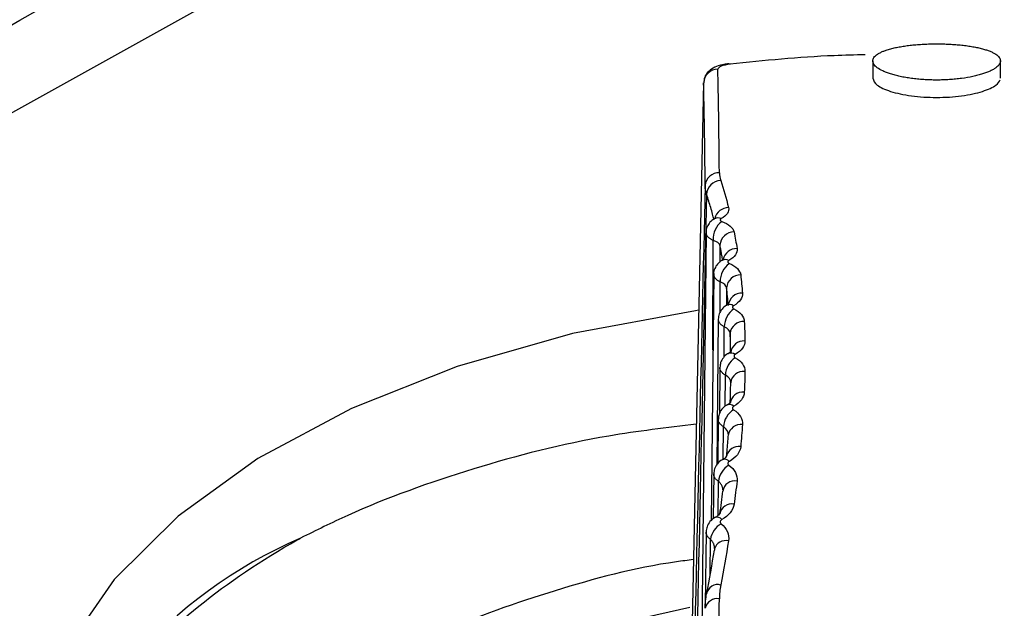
# Model space of a CAD drawing. Header units: millimetres. Extents: x -3.03 to 0.78, y -0.23 to 0.59.
# Tile 114 of 165: x 0.59574 to 0.60962, y 0.02515 to 0.03344. Entities that reach past the tile are written whole.
import ezdxf

# ---------------------------------------------------------------- set-up
doc = ezdxf.new("R2010")
doc.units = ezdxf.units.MM

msp = doc.modelspace()

# ---------------------------------------------------------------- linework, layer by layer
at = {"color": 7, "linetype": 'Continuous', "lineweight": 25}
for p, q in [((0.648079, 0.061299), (0.58032, 0.023618)), ((0.607764, 0.032862), (0.607764, 0.032617)), ((0.609564, 0.032618), (0.609564, 0.032862)), ((0.60538, 0.032552), (0.605217, 0.024953)), ((0.605414, 0.030445), (0.605328, 0.022403)), ((0.605522, 0.029858), (0.605484, 0.02638)), ((0.605586, 0.029223), (0.605564, 0.027164)), ((0.605608, 0.028541), (0.605601, 0.027886)), ((0.605586, 0.027813), (0.60558, 0.027186)), ((0.605522, 0.027039), (0.605515, 0.026406)), ((0.605414, 0.026221), (0.605403, 0.025196)), ((0.605533, 0.025985), (0.605532, 0.025967)), ((0.605533, 0.025989), (0.605533, 0.025985)), ((0.605534, 0.025989), (0.605534, 0.025991))]:
    msp.add_line(p, q, dxfattribs=at)
at = {"color": 9, "linetype": 'Continuous', "lineweight": 25}
for p, q in [((0.60551, 0.028783), (0.605514, 0.030332)), ((0.605609, 0.030264), (0.60561, 0.030026)), ((0.605612, 0.029318), (0.605614, 0.029747)), ((0.605703, 0.029665), (0.605703, 0.029415)), ((0.60567, 0.028689), (0.605671, 0.029114)), ((0.605753, 0.029019), (0.605754, 0.028757)), ((0.605684, 0.027993), (0.605686, 0.028434)), ((0.605656, 0.027244), (0.605658, 0.027708)), ((0.605586, 0.026458), (0.605588, 0.026936)), ((0.605472, 0.025622), (0.605475, 0.026119))]:
    msp.add_line(p, q, dxfattribs=at)
at = {"color": 7, "linetype": 'Continuous', "lineweight": 25, "flags": 128}
for points in [[(0.605733, 0.03282), (0.605742, 0.03282), (0.605755, 0.032816)], [(0.605309, 0.029346), (0.605265, 0.029339), (0.603532, 0.029017), (0.601904, 0.028555), (0.600414, 0.027964), (0.599094, 0.027256), (0.59797, 0.026446), (0.597067, 0.02555), (0.596403, 0.024587), (0.595992, 0.023578), (0.595843, 0.022543), (0.595958, 0.021504), (0.596336, 0.020482), (0.596968, 0.0195), (0.597842, 0.018576), (0.598938, 0.017732), (0.600235, 0.016983), (0.601704, 0.016346), (0.603317, 0.015835), (0.605038, 0.015459), (0.606832, 0.015227), (0.608662, 0.015143), (0.610489, 0.015209)]]:
    msp.add_lwpolyline(points, dxfattribs=at)
at = {"color": 9, "linetype": 'Continuous', "lineweight": 25, "flags": 128}
msp.add_lwpolyline([(0.605184, 0.025156), (0.604414, 0.024984), (0.602948, 0.024537), (0.601619, 0.023965), (0.600459, 0.023281), (0.599496, 0.022502), (0.598753, 0.021647), (0.598247, 0.020736), (0.597991, 0.01979), (0.597991, 0.018833), (0.598085, 0.018366)], dxfattribs=at)
at = {"color": 7, "linetype": 'Continuous', "lineweight": 25}
for centre, radius, start, end in [((0.605578, 0.032546), 0.0001973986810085, 89.222286, 178.100376), ((0.605594, 0.031092), 0.0001926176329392, 87.690016, 176.253124), ((0.605625, 0.030971), 0.0002033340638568, 91.472237, 178.518821), ((0.605822, 0.030352), 0.0003093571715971, 126.9716, 183.740537), ((0.605808, 0.030252), 0.000198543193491, 89.743462, 176.757149), ((0.605924, 0.029755), 0.0003104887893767, 125.872353, 181.586719), ((0.605896, 0.02965), 0.0001939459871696, 88.140878, 175.532037), ((0.605919, 0.029398), 0.0001919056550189, 87.4321, 175.070101), ((0.605983, 0.02911), 0.0003115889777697, 124.764558, 179.38644), ((0.605941, 0.029), 0.000188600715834, 86.278559, 174.395577), ((0.605947, 0.028728), 0.0001862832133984, 85.462233, 173.965438), ((0.605998, 0.028418), 0.0003126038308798, 123.634444, 177.141101), ((0.605943, 0.028304), 0.0001826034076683, 84.147907, 173.338415), ((0.605932, 0.028013), 0.0001800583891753, 83.222817, 172.936997), ((0.60597, 0.027679), 0.0003135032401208, 122.47028, 174.848825), ((0.605902, 0.027561), 0.0001760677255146, 81.740439, 172.348903), ((0.605899, 0.026895), 0.0003142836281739, 121.262231, 172.50451), ((0.605818, 0.026773), 0.0001691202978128, 79.048131, 171.412561), ((0.605774, 0.02645), 0.0001662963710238, 77.906359, 171.054092), ((0.605785, 0.026065), 0.0003149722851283, 120.002334, 170.099778), ((0.602356, 0.019977), 0.0067075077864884, 113.343826, 164.276986), ((0.605576, 0.025324), 0.0001566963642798, 73.775425, 169.884279), ((0.605575, 0.025104), 0.0001787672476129, 81.56345, 166.382393)]:
    msp.add_arc(centre, radius, start, end, dxfattribs=at)
at = {"color": 9, "linetype": 'Continuous', "lineweight": 25}
for centre, radius, start, end in [((0.605735, 0.03059), 0.000205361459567, 91.112104, 165.619432), ((0.605582, 0.030535), 0.0001127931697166, 66.245752, 116.712314), ((0.605849, 0.030016), 0.0002009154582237, 89.630662, 166.816181), ((0.605686, 0.029953), 0.0001071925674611, 62.229408, 116.113345), ((0.605748, 0.029324), 0.000102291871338, 57.963386, 115.00688), ((0.605766, 0.028646), 9.82816840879e-05, 53.507717, 113.219104), ((0.605743, 0.027929), 8.95295944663e-05, 46.737377, 113.362707), ((0.605875, 0.027251), 0.0001762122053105, 81.126695, 167.486489), ((0.605677, 0.02716), 8.65541471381e-05, 41.534511, 110.975748), ((0.605568, 0.026346), 8.46468311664e-05, 36.313838, 107.949964), ((0.605693, 0.025933), 0.0001680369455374, 77.068989, 162.05735)]:
    msp.add_arc(centre, radius, start, end, dxfattribs=at)
at = {"color": 7, "linetype": 'Continuous', "lineweight": 25}
for centre, major_axis, ratio, start_param, end_param in [((0.605149, 0.006976), (0.0003764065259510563, 0.02660671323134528), 0.009999, 5.86462998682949, 6.031406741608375), ((0.604949, 0.006979), (0.0003764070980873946, 0.02640671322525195), 0.010075, 5.864632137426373, 6.031408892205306), ((0.568864, -1.681075), (0.03689719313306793, 1.726298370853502), 0.000264, 0.12798843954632, 0.1597174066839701), ((0.570864, -1.681103), (0.03489762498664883, 1.726284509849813), 0.000236, 0.1283782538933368, 0.1597808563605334), ((0.605149, 0.006976), (0.0003764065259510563, 0.02660671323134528), 0.009999, 5.304440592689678, 5.471217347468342)]:
    msp.add_ellipse(centre, major_axis=major_axis, ratio=ratio, start_param=start_param, end_param=end_param, dxfattribs=at)
for points, knots in [([(0.6547632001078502, 0.0738414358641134), (0.6539341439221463, 0.0734314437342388), (0.6522904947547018, 0.0726186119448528), (0.6498459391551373, 0.0713992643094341), (0.6474442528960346, 0.0701939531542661), (0.6450854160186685, 0.0690023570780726), (0.6427694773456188, 0.0678251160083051), (0.640496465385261, 0.0666626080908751), (0.6382664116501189, 0.0655152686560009), (0.6360793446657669, 0.0643835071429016), (0.633935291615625, 0.063267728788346), (0.6318342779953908, 0.0621683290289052), (0.6297763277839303, 0.061085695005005), (0.6277614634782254, 0.060020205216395), (0.625789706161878, 0.05897222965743), (0.6238610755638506, 0.0579421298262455), (0.6219755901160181, 0.05693025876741), (0.620133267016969, 0.0559369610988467), (0.6183341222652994, 0.0549625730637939), (0.6165781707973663, 0.0540074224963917), (0.6148654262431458, 0.0530718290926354), (0.613195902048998, 0.0521561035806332), (0.6085662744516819, 0.0496067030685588), (0.6008078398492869, 0.0452717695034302), (0.5928244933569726, 0.0406962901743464), (0.5874379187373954, 0.0375617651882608), (0.5846280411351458, 0.0359173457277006), (0.5812991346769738, 0.0339556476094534), (0.5774512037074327, 0.0316691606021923), (0.5730843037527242, 0.0290520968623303), (0.5700003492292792, 0.0271791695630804), (0.5683718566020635, 0.0261901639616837)], [0, 0, 0, 0, 0.0288837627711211, 0.0572636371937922, 0.0851397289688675, 0.1125121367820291, 0.1393809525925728, 0.1657462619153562, 0.1916081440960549, 0.2169666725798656, 0.2418219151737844, 0.2661739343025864, 0.2900227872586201, 0.3133685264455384, 0.3362111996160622, 0.3585508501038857, 0.3803875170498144, 0.4017212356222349, 0.4225520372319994, 0.4428799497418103, 0.4627049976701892, 0.4820272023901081, 0.5008465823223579, 0.6234263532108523, 0.7512371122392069, 0.7777096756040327, 0.8101763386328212, 0.8486377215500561, 0.8930946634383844, 0.9435482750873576, 1, 1, 1, 1]), ([(0.5702453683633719, 0.0258346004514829), (0.5710544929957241, 0.0263339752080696), (0.5726724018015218, 0.0273325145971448), (0.5751026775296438, 0.0288188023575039), (0.5775347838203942, 0.0302962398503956), (0.5799689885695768, 0.0317640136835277), (0.5824052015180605, 0.0332223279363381), (0.5848434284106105, 0.0346711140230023), (0.5872836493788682, 0.0361103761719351), (0.5897258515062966, 0.0375400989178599), (0.5921700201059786, 0.0389602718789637), (0.5946161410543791, 0.0403708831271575), (0.5970642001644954, 0.0417719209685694), (0.5995141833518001, 0.0431633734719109), (0.6019660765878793, 0.0445452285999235), (0.6044198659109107, 0.0459174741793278), (0.6068755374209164, 0.0472800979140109), (0.6093330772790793, 0.048633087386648), (0.611792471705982, 0.0499764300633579), (0.6142537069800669, 0.051310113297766), (0.6167167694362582, 0.0526341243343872), (0.619181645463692, 0.0539484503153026), (0.6216483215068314, 0.0552530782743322), (0.6241167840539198, 0.0565479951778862), (0.6265870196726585, 0.0578331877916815), (0.6290590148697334, 0.0591086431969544), (0.6315327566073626, 0.0603743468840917), (0.6340082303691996, 0.0616302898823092), (0.636485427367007, 0.0628764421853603), (0.6389643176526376, 0.0641128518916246), (0.6414449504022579, 0.0653392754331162), (0.6439270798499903, 0.0665565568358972), (0.6455837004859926, 0.0673599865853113), (0.646411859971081, 0.0677616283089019)], [0, 0, 0, 0, 0.0324542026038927, 0.0648947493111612, 0.0973216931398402, 0.1297350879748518, 0.1621349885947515, 0.1945214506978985, 0.2268945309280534, 0.2592542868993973, 0.291600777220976, 0.3239340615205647, 0.3562542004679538, 0.3885612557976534, 0.4208552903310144, 0.4531363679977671, 0.4854045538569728, 0.5176599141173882, 0.549902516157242, 0.5821324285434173, 0.6143497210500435, 0.6465544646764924, 0.6787467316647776, 0.7109265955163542, 0.7430941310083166, 0.7752494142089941, 0.8073925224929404, 0.8395235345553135, 0.8716425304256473, 0.903749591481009, 0.935844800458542, 0.9679282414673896, 0.9999999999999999, 0.9999999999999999, 0.9999999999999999, 0.9999999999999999]), ([(0.7460424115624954, 0.0078528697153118), (0.7460027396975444, 0.00789659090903), (0.7453050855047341, 0.0086654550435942), (0.7428113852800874, 0.0106867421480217), (0.7398555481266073, 0.0133932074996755), (0.7359833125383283, 0.0166414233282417), (0.7328809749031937, 0.0191845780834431), (0.7289625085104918, 0.0222790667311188), (0.7250152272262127, 0.0252931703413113), (0.7210290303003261, 0.0281978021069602), (0.7170155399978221, 0.0310194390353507), (0.7141867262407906, 0.0329360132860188), (0.7113421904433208, 0.0348028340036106), (0.7084881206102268, 0.036639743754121), (0.7027452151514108, 0.0401949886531), (0.6969338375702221, 0.0435086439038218), (0.6910726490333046, 0.046615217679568), (0.687707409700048, 0.0483194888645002), (0.684327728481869, 0.0499524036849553), (0.6817861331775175, 0.0511413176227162), (0.6783887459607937, 0.0526787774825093), (0.6749793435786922, 0.0541444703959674), (0.6715589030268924, 0.0555374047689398), (0.6681323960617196, 0.056882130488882), (0.6646905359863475, 0.0581508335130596), (0.6605632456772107, 0.0595947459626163), (0.6565088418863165, 0.0608573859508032), (0.6533217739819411, 0.0619794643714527), (0.6509910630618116, 0.0624627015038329), (0.6499161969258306, 0.062444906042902), (0.6488841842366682, 0.0622815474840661), (0.648182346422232, 0.0620619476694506), (0.6474323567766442, 0.0617038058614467), (0.6467558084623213, 0.0613485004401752), (0.645714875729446, 0.0608267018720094), (0.6446830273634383, 0.0603006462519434), (0.6430263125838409, 0.0594578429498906), (0.6401281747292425, 0.0579748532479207), (0.6368160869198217, 0.0562623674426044), (0.6326746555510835, 0.0541002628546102), (0.6293610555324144, 0.0523532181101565), (0.6260467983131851, 0.0505889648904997), (0.6235607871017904, 0.0492571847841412), (0.6210744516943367, 0.0479168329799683), (0.6185878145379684, 0.0465679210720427), (0.6165153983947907, 0.0454366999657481), (0.6150646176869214, 0.0446411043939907), (0.6143392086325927, 0.0442423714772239), (0.613924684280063, 0.0440142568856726), (0.6136137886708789, 0.0438430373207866), (0.6133028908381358, 0.0436716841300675), (0.6130438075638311, 0.0435287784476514), (0.612784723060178, 0.0433857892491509), (0.6125256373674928, 0.0432427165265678), (0.6122665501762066, 0.0430995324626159), (0.61190382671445, 0.0428989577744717), (0.6108156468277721, 0.0422966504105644), (0.6089501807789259, 0.041260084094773), (0.6064626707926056, 0.0398696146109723), (0.6031466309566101, 0.038003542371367), (0.5972781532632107, 0.0346825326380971), (0.5889198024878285, 0.0297709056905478), (0.5816302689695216, 0.0256969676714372), (0.577838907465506, 0.0232095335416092), (0.5776555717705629, 0.0228435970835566), (0.5776033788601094, 0.0227394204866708)], [0, 0, 0, 0, 0.0008882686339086, 0.0156207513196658, 0.0450840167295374, 0.0598148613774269, 0.0892778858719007, 0.1040087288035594, 0.1334717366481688, 0.1629347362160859, 0.1776655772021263, 0.2071285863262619, 0.2144939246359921, 0.2292247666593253, 0.2586877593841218, 0.3176243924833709, 0.3323552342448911, 0.3618182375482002, 0.3765490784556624, 0.3912799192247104, 0.406010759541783, 0.4354737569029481, 0.4502045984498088, 0.4649354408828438, 0.4943984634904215, 0.5091293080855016, 0.5357205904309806, 0.5623223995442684, 0.5669314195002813, 0.5714816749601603, 0.575697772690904, 0.5799628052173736, 0.5812515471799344, 0.5886171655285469, 0.5922998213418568, 0.599665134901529, 0.607030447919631, 0.6217610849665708, 0.6512224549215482, 0.6659530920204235, 0.6954144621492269, 0.7101450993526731, 0.7248757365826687, 0.7396063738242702, 0.7543370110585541, 0.7690676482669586, 0.7764329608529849, 0.7801156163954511, 0.7819569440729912, 0.78379827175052, 0.7856395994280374, 0.7874809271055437, 0.7884015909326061, 0.7902429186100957, 0.7920842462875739, 0.7930049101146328, 0.7966875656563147, 0.8114182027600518, 0.8261488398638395, 0.8408794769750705, 0.8703408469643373, 0.9302956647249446, 0.9902590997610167, 0.9972269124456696, 1, 1, 1, 1]), ([(0.6086638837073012, 0.0331020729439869), (0.6086465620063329, 0.0331020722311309), (0.6086162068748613, 0.0331018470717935), (0.6085556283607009, 0.0331006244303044), (0.6084826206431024, 0.0330978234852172), (0.608394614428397, 0.033092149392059), (0.6083097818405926, 0.0330842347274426), (0.6082289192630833, 0.0330742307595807), (0.6081527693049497, 0.0330622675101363), (0.6080821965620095, 0.0330484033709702), (0.6080146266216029, 0.0330320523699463), (0.6079570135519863, 0.033014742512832), (0.6079065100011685, 0.032995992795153), (0.6078648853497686, 0.0329769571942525), (0.6078286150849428, 0.0329558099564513), (0.6078000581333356, 0.0329336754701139), (0.607779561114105, 0.0329106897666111), (0.6077670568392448, 0.0328870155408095), (0.6077610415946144, 0.0328548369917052), (0.6077715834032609, 0.0328219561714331), (0.6077983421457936, 0.0327893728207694), (0.6078356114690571, 0.0327572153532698), (0.6078891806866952, 0.0327261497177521), (0.6079572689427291, 0.0326973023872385), (0.6080153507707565, 0.0326769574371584), (0.6080802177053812, 0.0326582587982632), (0.6081512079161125, 0.0326414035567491), (0.6082275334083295, 0.0326266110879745), (0.6083085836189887, 0.0326141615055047), (0.6083936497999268, 0.0326042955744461), (0.6084817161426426, 0.0325970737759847), (0.6085717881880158, 0.0325926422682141), (0.6086499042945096, 0.0325913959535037), (0.6087107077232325, 0.0325919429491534), (0.6087713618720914, 0.0325934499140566), (0.6088443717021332, 0.0325969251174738), (0.6089325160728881, 0.0326041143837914), (0.6090458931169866, 0.032617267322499), (0.6091520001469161, 0.032635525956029), (0.6092466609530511, 0.0326580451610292), (0.6093334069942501, 0.0326829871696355), (0.609406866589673, 0.0327112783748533), (0.6094652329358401, 0.0327416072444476), (0.6095014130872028, 0.0327651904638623), (0.609529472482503, 0.0327893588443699), (0.6095561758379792, 0.0328219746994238), (0.6095667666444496, 0.0328548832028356), (0.6095606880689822, 0.0328870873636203), (0.6095439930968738, 0.0329186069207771), (0.6095111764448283, 0.0329488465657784), (0.6094628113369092, 0.0329769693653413), (0.6094191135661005, 0.0329969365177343), (0.6093682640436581, 0.0330155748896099), (0.6093103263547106, 0.0330327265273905), (0.6092458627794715, 0.0330483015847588), (0.609175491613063, 0.0330621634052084), (0.6090996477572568, 0.0330741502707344), (0.6090188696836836, 0.0330841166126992), (0.6089341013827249, 0.033092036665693), (0.6088460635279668, 0.03309781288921), (0.6087707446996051, 0.0331007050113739), (0.608709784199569, 0.0331018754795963), (0.6086791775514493, 0.0331020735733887), (0.6086638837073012, 0.0331020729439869)], [0, 0, 0, 0, 0.0089115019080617, 0.0156160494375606, 0.0312806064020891, 0.0469074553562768, 0.0625129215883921, 0.0781799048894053, 0.0938275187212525, 0.1094306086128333, 0.1250919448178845, 0.1429824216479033, 0.1563496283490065, 0.1719886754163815, 0.1876495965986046, 0.2032652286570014, 0.2188582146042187, 0.2345056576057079, 0.2501452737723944, 0.2812936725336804, 0.2969383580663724, 0.312554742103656, 0.3436981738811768, 0.3593407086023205, 0.3749327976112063, 0.3905047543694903, 0.406148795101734, 0.4217850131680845, 0.4373537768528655, 0.4529822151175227, 0.4686415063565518, 0.4842448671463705, 0.4998555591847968, 0.5088099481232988, 0.5155284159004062, 0.5311637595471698, 0.5467660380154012, 0.562433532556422, 0.5936464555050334, 0.6093067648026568, 0.6249719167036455, 0.6561805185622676, 0.6718491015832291, 0.6874706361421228, 0.703079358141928, 0.7187392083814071, 0.7499379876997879, 0.7655679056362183, 0.7812225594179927, 0.8123793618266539, 0.8280164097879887, 0.8436589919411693, 0.8592424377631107, 0.8748247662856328, 0.8904695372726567, 0.9060976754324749, 0.9216573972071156, 0.9372809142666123, 0.9529366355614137, 0.968537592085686, 0.9842531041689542, 0.9921317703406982, 1, 1, 1, 1]), ([(0.6076561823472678, 0.0329480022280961), (0.6075103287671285, 0.0329443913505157), (0.6071080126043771, 0.0329344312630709), (0.6064682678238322, 0.0328900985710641), (0.6059939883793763, 0.0328406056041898), (0.6057552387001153, 0.0328156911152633)], [0, 0, 0, 0, 0.2202278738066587, 0.6074669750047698, 1, 1, 1, 1]), ([(0.6057332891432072, 0.0328194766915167), (0.6057276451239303, 0.032819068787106), (0.605671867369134, 0.0328150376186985), (0.6055895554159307, 0.0327944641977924), (0.6054954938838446, 0.032755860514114), (0.6054253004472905, 0.0326924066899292), (0.6053851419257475, 0.0326217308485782), (0.605384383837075, 0.0325735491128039), (0.6053840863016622, 0.0325546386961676)], [0, 0, 0, 0, 0.0310373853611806, 0.3067309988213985, 0.5496092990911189, 0.7275638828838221, 0.8930739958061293, 1, 1, 1, 1]), ([(0.6077646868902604, 0.0326166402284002), (0.6077766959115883, 0.0325841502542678), (0.6078008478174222, 0.0325188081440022), (0.6079678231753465, 0.0324429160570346), (0.6081483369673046, 0.032395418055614), (0.6083066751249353, 0.0323679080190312), (0.6084806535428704, 0.0323506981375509), (0.6086629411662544, 0.0323447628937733), (0.6088453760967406, 0.0323505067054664), (0.6090195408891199, 0.0323677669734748), (0.609178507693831, 0.0323951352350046), (0.6093595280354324, 0.0324427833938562), (0.6095114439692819, 0.0325119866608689), (0.6095457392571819, 0.0325699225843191), (0.6095606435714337, 0.0325951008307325)], [0, 0, 0, 0, 0.1270333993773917, 0.2554828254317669, 0.3200109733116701, 0.3845113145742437, 0.4491812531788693, 0.5136926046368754, 0.5783362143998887, 0.6430265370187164, 0.7076291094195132, 0.7723846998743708, 0.901081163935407, 1, 1, 1, 1]), ([(0.6055319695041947, 0.0306347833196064), (0.6055300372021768, 0.0306340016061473), (0.605505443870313, 0.030624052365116), (0.605466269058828, 0.0305877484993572), (0.6054274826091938, 0.0305253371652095), (0.6054096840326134, 0.0304727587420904), (0.6054144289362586, 0.0304462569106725), (0.6054146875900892, 0.0304448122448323)], [0, 0, 0, 0, 0.0268362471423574, 0.3415577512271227, 0.6567776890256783, 0.9812902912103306, 0.9999999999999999, 0.9999999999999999, 0.9999999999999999, 0.9999999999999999]), ([(0.6055487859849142, 0.0306461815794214), (0.6055494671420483, 0.0306467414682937), (0.6055512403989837, 0.0306481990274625), (0.6055380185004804, 0.0306400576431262), (0.6055298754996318, 0.0306350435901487)], [0, 0, 0, 0, 0.3841277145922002, 1, 1, 1, 1]), ([(0.6056275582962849, 0.0306379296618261), (0.6056243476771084, 0.0306361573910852), (0.60562161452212, 0.0306341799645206), (0.6056194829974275, 0.030632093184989), (0.6056166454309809, 0.0306293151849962), (0.6056148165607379, 0.0306262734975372), (0.6056141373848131, 0.0306232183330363), (0.6056134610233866, 0.030620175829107), (0.605613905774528, 0.030617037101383), (0.605615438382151, 0.0306140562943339), (0.6056169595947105, 0.0306110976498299), (0.6056195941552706, 0.0306082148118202), (0.6056231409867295, 0.0306056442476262), (0.6056266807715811, 0.0306030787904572), (0.6056312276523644, 0.0306007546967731), (0.6056364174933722, 0.0305988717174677)], [0, 0, 0, 0, 1.50977198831e-05, 1.50977198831e-05, 1.50977198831e-05, 3.53197186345e-05, 3.53197186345e-05, 3.53197186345e-05, 5.54543124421e-05, 5.54543124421e-05, 5.54543124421e-05, 7.54379627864e-05, 7.54379627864e-05, 7.54379627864e-05, 9.53866778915e-05, 9.53866778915e-05, 9.53866778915e-05, 9.53866778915e-05]), ([(0.6056395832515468, 0.0300489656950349), (0.6056376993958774, 0.0300481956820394), (0.6056122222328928, 0.0300377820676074), (0.6055723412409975, 0.029999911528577), (0.6055339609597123, 0.0299355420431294), (0.6055169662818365, 0.0298832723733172), (0.6055216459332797, 0.0298578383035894), (0.6055216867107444, 0.0298576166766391)], [0, 0, 0, 0, 0.026030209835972, 0.3520311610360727, 0.6710893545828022, 0.9971339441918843, 1, 1, 1, 1]), ([(0.6056632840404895, 0.0300665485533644), (0.6056628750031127, 0.0300654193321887), (0.6056621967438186, 0.030063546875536), (0.605644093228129, 0.0300534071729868), (0.6056369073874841, 0.030049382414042)], [0, 0, 0, 0, 0.6030693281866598, 1, 1, 1, 1]), ([(0.6057362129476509, 0.0300482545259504), (0.605732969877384, 0.0300464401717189), (0.6057301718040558, 0.0300444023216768), (0.6057279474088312, 0.0300422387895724), (0.6057249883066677, 0.0300393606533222), (0.605722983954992, 0.0300361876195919), (0.6057220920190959, 0.030032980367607), (0.6057212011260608, 0.0300297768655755), (0.6057213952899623, 0.0300264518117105), (0.6057226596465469, 0.0300232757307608), (0.6057239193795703, 0.03002011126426), (0.6057262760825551, 0.0300170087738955), (0.6057295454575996, 0.0300142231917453), (0.6057328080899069, 0.0300114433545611), (0.6057370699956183, 0.0300089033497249), (0.6057419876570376, 0.0300068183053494)], [0, 0, 0, 0, 1.4631839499e-05, 1.4631839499e-05, 1.4631839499e-05, 3.42161962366e-05, 3.42161962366e-05, 3.42161962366e-05, 5.37758693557e-05, 5.37758693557e-05, 5.37758693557e-05, 7.32637095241e-05, 7.32637095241e-05, 7.32637095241e-05, 9.27140342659e-05, 9.27140342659e-05, 9.27140342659e-05, 9.27140342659e-05]), ([(0.6057345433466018, 0.0294369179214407), (0.6057349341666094, 0.0294377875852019), (0.6057368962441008, 0.0294421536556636), (0.6057291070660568, 0.0294298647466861), (0.6057086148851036, 0.0294195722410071), (0.6057022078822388, 0.0294163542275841)], [0, 0, 0, 0, 0.1460024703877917, 0.7329925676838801, 1, 1, 1, 1]), ([(0.6057049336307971, 0.0294156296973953), (0.6057030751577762, 0.0294148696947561), (0.6056767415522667, 0.0294041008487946), (0.6056371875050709, 0.029364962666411), (0.6055946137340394, 0.029299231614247), (0.6055893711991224, 0.0292482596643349), (0.6055867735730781, 0.0292230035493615)], [0, 0, 0, 0, 0.0254799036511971, 0.3610371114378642, 0.6833999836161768, 1, 1, 1, 1]), ([(0.6058019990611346, 0.0294103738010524), (0.605798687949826, 0.0294085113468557), (0.6057957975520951, 0.0294064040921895), (0.6057934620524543, 0.0294041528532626), (0.6057903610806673, 0.0294011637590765), (0.605788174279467, 0.0293978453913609), (0.6057870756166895, 0.0293944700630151), (0.605785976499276, 0.0293910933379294), (0.6057859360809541, 0.0293875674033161), (0.6057869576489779, 0.0293841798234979), (0.6057879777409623, 0.0293807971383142), (0.6057900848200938, 0.0293774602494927), (0.6057931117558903, 0.0293744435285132), (0.6057961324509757, 0.0293714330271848), (0.6058001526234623, 0.0293686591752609), (0.6058048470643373, 0.0293663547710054)], [0, 0, 0, 0, 1.43759924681e-05, 1.43759924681e-05, 1.43759924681e-05, 3.35808165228e-05, 3.35808165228e-05, 3.35808165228e-05, 5.27927772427e-05, 5.27927772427e-05, 5.27927772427e-05, 7.19772089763e-05, 7.19772089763e-05, 7.19772089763e-05, 9.11235876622e-05, 9.11235876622e-05, 9.11235876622e-05, 9.11235876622e-05]), ([(0.6057282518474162, 0.0287353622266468), (0.6057248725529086, 0.0287339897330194), (0.6056965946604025, 0.0287225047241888), (0.6056555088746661, 0.0286803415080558), (0.6056147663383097, 0.0286140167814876), (0.605611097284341, 0.0285640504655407), (0.6056093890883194, 0.028540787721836)], [0, 0, 0, 0, 0.0456174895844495, 0.3817265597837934, 0.7121513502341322, 1, 1, 1, 1]), ([(0.6057639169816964, 0.0287627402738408), (0.6057643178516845, 0.0287636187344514), (0.6057653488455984, 0.0287658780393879), (0.6057527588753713, 0.0287500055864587), (0.6057310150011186, 0.0287394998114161), (0.6057253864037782, 0.0287367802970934)], [0, 0, 0, 0, 0.3204196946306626, 0.8240845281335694, 1, 1, 1, 1]), ([(0.6058248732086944, 0.0287253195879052), (0.6058214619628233, 0.0287234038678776), (0.6058184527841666, 0.028721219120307), (0.6058159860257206, 0.0287188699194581), (0.6058127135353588, 0.0287157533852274), (0.6058103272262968, 0.02871226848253), (0.6058090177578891, 0.0287087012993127), (0.6058077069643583, 0.0287051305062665), (0.6058074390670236, 0.0287013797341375), (0.6058082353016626, 0.0286977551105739), (0.6058090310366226, 0.0286941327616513), (0.6058109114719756, 0.0286905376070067), (0.6058137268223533, 0.0286872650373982), (0.605816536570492, 0.0286839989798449), (0.6058203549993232, 0.0286809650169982), (0.6058248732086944, 0.0286784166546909)], [0, 0, 0, 0, 1.42923095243e-05, 1.42923095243e-05, 1.42923095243e-05, 3.33690989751e-05, 3.33690989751e-05, 3.33690989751e-05, 5.2464638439e-05, 5.2464638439e-05, 5.2464638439e-05, 7.15485331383e-05, 7.15485331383e-05, 7.15485331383e-05, 9.05955455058e-05, 9.05955455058e-05, 9.05955455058e-05, 9.05955455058e-05]), ([(0.6057538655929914, 0.0280477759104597), (0.6057532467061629, 0.0280467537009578), (0.6057520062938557, 0.0280447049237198), (0.6057334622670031, 0.0280238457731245), (0.6057106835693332, 0.0280134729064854), (0.6057063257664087, 0.0280114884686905)], [0, 0, 0, 0, 0.4460620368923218, 0.8940258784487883, 0.9999999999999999, 0.9999999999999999, 0.9999999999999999, 0.9999999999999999]), ([(0.605708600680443, 0.0280098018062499), (0.6057052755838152, 0.0280084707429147), (0.6056762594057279, 0.0279968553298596), (0.6056343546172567, 0.0279536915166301), (0.6055930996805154, 0.0278862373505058), (0.6055895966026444, 0.0278358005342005), (0.6055879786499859, 0.0278125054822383)], [0, 0, 0, 0, 0.0440923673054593, 0.3847683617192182, 0.7158454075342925, 1, 1, 1, 1]), ([(0.6058048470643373, 0.0279940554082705), (0.6058013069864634, 0.0279920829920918), (0.6057981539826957, 0.0279898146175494), (0.6057955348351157, 0.0279873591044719), (0.6057920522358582, 0.0279840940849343), (0.6057894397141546, 0.0279804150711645), (0.6057879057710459, 0.0279766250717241), (0.605786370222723, 0.0279728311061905), (0.605785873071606, 0.0279688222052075), (0.6057864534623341, 0.0279649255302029), (0.6057870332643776, 0.0279610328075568), (0.6057887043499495, 0.027957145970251), (0.6057913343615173, 0.0279535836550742), (0.6057939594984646, 0.0279500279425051), (0.6057976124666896, 0.0279466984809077), (0.6058019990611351, 0.0279438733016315)], [0, 0, 0, 0, 1.43496130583e-05, 1.43496130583e-05, 1.43496130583e-05, 3.35474457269e-05, 3.35474457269e-05, 3.35474457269e-05, 5.27644452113e-05, 5.27644452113e-05, 5.27644452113e-05, 7.19619315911e-05, 7.19619315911e-05, 7.19619315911e-05, 9.11251723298e-05, 9.11251723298e-05, 9.11251723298e-05, 9.11251723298e-05]), ([(0.6052765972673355, 0.0277411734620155), (0.6048613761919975, 0.0276917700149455), (0.6037632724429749, 0.0275611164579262), (0.6020944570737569, 0.0271285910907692), (0.6006659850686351, 0.0266146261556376), (0.5999165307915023, 0.0262438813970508), (0.5996980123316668, 0.0261357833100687)], [0, 0, 0, 0, 0.1986713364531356, 0.5254110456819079, 0.8616240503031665, 1, 1, 1, 1]), ([(0.6057035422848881, 0.0272886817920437), (0.605705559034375, 0.0273108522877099), (0.6057099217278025, 0.0273588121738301), (0.6057161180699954, 0.0274320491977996), (0.6057222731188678, 0.0275085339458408), (0.605726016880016, 0.0275591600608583), (0.6057278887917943, 0.0275844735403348)], [0, 0, 0, 0, 0.2227190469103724, 0.4817925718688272, 0.7408919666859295, 1, 1, 1, 1]), ([(0.6056467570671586, 0.0272401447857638), (0.6056448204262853, 0.027239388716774), (0.6056159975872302, 0.0272281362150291), (0.6055736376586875, 0.027185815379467), (0.605529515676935, 0.0271166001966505), (0.6055249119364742, 0.0270641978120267), (0.6055226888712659, 0.0270388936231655)], [0, 0, 0, 0, 0.0250730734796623, 0.3731601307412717, 0.6973100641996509, 1, 1, 1, 1]), ([(0.6057030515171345, 0.0272893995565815), (0.6057031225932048, 0.0272898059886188), (0.6057034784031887, 0.0272918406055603), (0.6056947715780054, 0.0272761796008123), (0.6056714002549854, 0.0272525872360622), (0.6056479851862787, 0.0272425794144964), (0.6056451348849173, 0.0272413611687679)], [0, 0, 0, 0, 0.1129617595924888, 0.5654916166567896, 0.9471075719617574, 1, 1, 1, 1]), ([(0.6057419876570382, 0.027217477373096), (0.6057382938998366, 0.027215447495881), (0.6057349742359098, 0.027213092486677), (0.6057321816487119, 0.0272105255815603), (0.6057284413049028, 0.0272070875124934), (0.6057255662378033, 0.0272031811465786), (0.605723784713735, 0.0271991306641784), (0.6057220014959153, 0.0271950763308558), (0.6057212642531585, 0.0271907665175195), (0.6057216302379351, 0.0271865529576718), (0.6057219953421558, 0.0271823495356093), (0.6057234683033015, 0.0271781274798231), (0.6057259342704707, 0.0271742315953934), (0.6057283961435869, 0.0271703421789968), (0.605731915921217, 0.0271666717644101), (0.6057362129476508, 0.027163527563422)], [0, 0, 0, 0, 1.45198090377e-05, 1.45198090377e-05, 1.45198090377e-05, 3.40896461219e-05, 3.40896461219e-05, 3.40896461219e-05, 5.36762338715e-05, 5.36762338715e-05, 5.36762338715e-05, 7.32147759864e-05, 7.32147759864e-05, 7.32147759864e-05, 9.27230191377e-05, 9.27230191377e-05, 9.27230191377e-05, 9.27230191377e-05]), ([(0.6055427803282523, 0.0264260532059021), (0.6055407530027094, 0.0264252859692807), (0.6055110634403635, 0.0264140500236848), (0.6054674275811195, 0.0263708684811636), (0.6054221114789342, 0.0263003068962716), (0.605417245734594, 0.0262468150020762), (0.6054148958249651, 0.0262209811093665)], [0, 0, 0, 0, 0.0255380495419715, 0.3739969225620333, 0.6976720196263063, 1, 1, 1, 1]), ([(0.6056096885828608, 0.0264908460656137), (0.6056098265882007, 0.0264898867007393), (0.6056101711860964, 0.0264874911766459), (0.605593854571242, 0.0264635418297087), (0.6055663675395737, 0.0264369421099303), (0.6055428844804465, 0.0264275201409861), (0.6055417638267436, 0.026427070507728)], [0, 0, 0, 0, 0.2607833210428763, 0.6511732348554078, 0.9833533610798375, 1, 1, 1, 1]), ([(0.6056364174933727, 0.0263964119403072), (0.6056325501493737, 0.0263943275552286), (0.60562904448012, 0.026391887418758), (0.6056260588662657, 0.0263892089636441), (0.6056220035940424, 0.0263855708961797), (0.605618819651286, 0.0263813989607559), (0.60561675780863, 0.026377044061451), (0.6056146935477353, 0.0263726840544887), (0.6056136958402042, 0.0263680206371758), (0.6056138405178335, 0.0263634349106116), (0.6056139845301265, 0.0263588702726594), (0.6056152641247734, 0.026354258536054), (0.605617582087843, 0.0263499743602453), (0.6056198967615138, 0.0263456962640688), (0.6056233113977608, 0.0263416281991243), (0.6056275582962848, 0.0263381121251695)], [0, 0, 0, 0, 1.47746625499e-05, 1.47746625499e-05, 1.47746625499e-05, 3.4973590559e-05, 3.4973590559e-05, 3.4973590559e-05, 5.51928813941e-05, 5.51928813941e-05, 5.51928813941e-05, 7.53167178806e-05, 7.53167178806e-05, 7.53167178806e-05, 9.54154276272e-05, 9.54154276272e-05, 9.54154276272e-05, 9.54154276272e-05]), ([(0.5960407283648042, 0.0214682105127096), (0.5960410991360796, 0.021590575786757), (0.5960426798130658, 0.0221122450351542), (0.5964113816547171, 0.0230267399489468), (0.5971371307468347, 0.0241577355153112), (0.5982261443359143, 0.0252063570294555), (0.5991563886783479, 0.0258326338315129), (0.5996824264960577, 0.0261270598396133), (0.5996980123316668, 0.0261357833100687)], [0, 0, 0, 0, 0.0697159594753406, 0.2972139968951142, 0.5313141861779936, 0.7587857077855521, 0.9928531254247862, 0.9999999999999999, 0.9999999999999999, 0.9999999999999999, 0.9999999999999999]), ([(0.6052354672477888, 0.0258323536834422), (0.6051554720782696, 0.0258222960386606), (0.6044697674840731, 0.0257360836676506), (0.6032501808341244, 0.025404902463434), (0.6016614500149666, 0.0248453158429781), (0.6002668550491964, 0.0241172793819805), (0.599119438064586, 0.0232767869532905), (0.5982365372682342, 0.0223267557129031), (0.5976482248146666, 0.0213119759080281), (0.5973981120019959, 0.0202456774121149), (0.5973694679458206, 0.0194689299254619), (0.5975176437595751, 0.0190606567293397), (0.5975363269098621, 0.0190091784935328)], [0, 0, 0, 0, 0.0157320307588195, 0.1348522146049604, 0.2574272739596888, 0.3765373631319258, 0.4991010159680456, 0.618191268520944, 0.7407338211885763, 0.8598025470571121, 0.9823228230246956, 1, 1, 1, 1])]:
    msp.add_open_spline(points, degree=3, knots=knots, dxfattribs=at)
for points in [[(0.5817279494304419, 0.0252342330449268), (0.6038721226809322, 0.0384071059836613), (0.6259975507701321, 0.0505659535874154), (0.6481041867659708, 0.0617082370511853)], [(0.6057552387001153, 0.0328156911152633), (0.6056454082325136, 0.0328028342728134), (0.6055794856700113, 0.0327737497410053), (0.6055802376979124, 0.0327433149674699)], [(0.6056014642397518, 0.0312848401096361), (0.6056017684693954, 0.0312483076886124), (0.6056080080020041, 0.0312115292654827), (0.6056202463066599, 0.0311745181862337)], [(0.6054222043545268, 0.030976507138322), (0.6054086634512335, 0.0310195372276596), (0.6054017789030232, 0.0310623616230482), (0.6054014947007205, 0.0311049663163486)], [(0.6056202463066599, 0.0311745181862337), (0.605660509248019, 0.0310527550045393), (0.605697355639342, 0.0309264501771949), (0.6057307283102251, 0.0307955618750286)], [(0.6057307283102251, 0.0307955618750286), (0.605744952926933, 0.0307397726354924), (0.6057079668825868, 0.0306823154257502), (0.6056275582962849, 0.0306379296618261)], [(0.6056364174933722, 0.0305988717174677), (0.605734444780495, 0.0305633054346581), (0.6057968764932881, 0.0305094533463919), (0.6058084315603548, 0.0304509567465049)], [(0.6058084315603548, 0.0304509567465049), (0.6058235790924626, 0.0303742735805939), (0.6058376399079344, 0.0302962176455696), (0.6058506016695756, 0.0302168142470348)], [(0.6056093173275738, 0.0302636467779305), (0.6056029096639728, 0.0302907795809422), (0.6055683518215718, 0.0303153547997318), (0.6055137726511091, 0.0303315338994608)], [(0.6058506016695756, 0.0302168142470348), (0.6058604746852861, 0.0301563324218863), (0.6058190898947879, 0.0300946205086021), (0.6057362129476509, 0.0300482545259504)], [(0.6057419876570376, 0.0300068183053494), (0.6058367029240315, 0.0299666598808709), (0.6058949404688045, 0.0299074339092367), (0.605902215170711, 0.029844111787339)], [(0.605702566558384, 0.0296653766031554), (0.6056985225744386, 0.0296973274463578), (0.6056661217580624, 0.0297267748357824), (0.6056135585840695, 0.0297466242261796)], [(0.605902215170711, 0.029844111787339), (0.605911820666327, 0.0297605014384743), (0.6059203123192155, 0.0296755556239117), (0.6059276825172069, 0.029589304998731)], [(0.6057278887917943, 0.0294140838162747), (0.6057205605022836, 0.0294991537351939), (0.6057121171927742, 0.0295829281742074), (0.6057025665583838, 0.0296653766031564)], [(0.6059276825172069, 0.029589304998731), (0.6059332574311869, 0.0295240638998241), (0.6058876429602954, 0.0294585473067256), (0.6058019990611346, 0.0294103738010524)], [(0.6058048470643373, 0.0293663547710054), (0.6058964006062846, 0.0293214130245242), (0.6059504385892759, 0.0292567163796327), (0.6059534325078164, 0.0291886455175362)], [(0.6059534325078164, 0.0291886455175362), (0.6059574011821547, 0.0290984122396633), (0.6059602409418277, 0.0290068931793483), (0.6059619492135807, 0.0289141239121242)], [(0.6057534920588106, 0.0290188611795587), (0.6057518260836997, 0.0290555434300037), (0.6057216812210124, 0.0290899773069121), (0.6056709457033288, 0.0291137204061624)], [(0.6057619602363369, 0.028748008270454), (0.6057602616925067, 0.0288395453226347), (0.6057574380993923, 0.0289298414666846), (0.6057534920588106, 0.0290188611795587)], [(0.6059619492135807, 0.0289141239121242), (0.6059632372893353, 0.0288441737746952), (0.6059134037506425, 0.0287750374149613), (0.6058248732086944, 0.0287253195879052)], [(0.6058248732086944, 0.0286784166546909), (0.6059134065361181, 0.0286284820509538), (0.6059632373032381, 0.0285582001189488), (0.6059619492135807, 0.0284854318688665)], [(0.6059619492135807, 0.0284854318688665), (0.6059602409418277, 0.0283889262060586), (0.6059574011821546, 0.0282911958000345), (0.6059534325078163, 0.028192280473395)], [(0.6057619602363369, 0.0283249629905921), (0.6057626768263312, 0.0283662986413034), (0.6057348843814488, 0.0284058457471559), (0.605685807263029, 0.0284337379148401)], [(0.6057534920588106, 0.028035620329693), (0.6057574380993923, 0.0281332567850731), (0.6057602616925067, 0.028229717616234), (0.6057619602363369, 0.0283249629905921)], [(0.6059534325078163, 0.028192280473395), (0.6059504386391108, 0.0281176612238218), (0.605896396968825, 0.0280450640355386), (0.6058048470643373, 0.0279940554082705)], [(0.6058019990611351, 0.0279438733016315), (0.6058876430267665, 0.027888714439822), (0.6059332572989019, 0.0278127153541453), (0.6059276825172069, 0.0277352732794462)], [(0.6057278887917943, 0.0275844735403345), (0.6057309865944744, 0.0276304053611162), (0.6057056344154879, 0.0276751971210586), (0.605658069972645, 0.0277075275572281)], [(0.6059276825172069, 0.0277352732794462), (0.6059203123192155, 0.0276328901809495), (0.605911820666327, 0.0275293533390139), (0.605902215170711, 0.0274247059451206)], [(0.605902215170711, 0.0274247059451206), (0.6058949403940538, 0.0273454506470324), (0.6058367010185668, 0.0272695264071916), (0.6057419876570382, 0.027217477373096)], [(0.6057362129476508, 0.027163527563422), (0.6058190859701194, 0.0271028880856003), (0.6058604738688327, 0.027021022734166), (0.6058506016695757, 0.026938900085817)], [(0.6058506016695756, 0.026938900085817), (0.6058376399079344, 0.0268310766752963), (0.6058235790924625, 0.0267221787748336), (0.6058084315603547, 0.0266122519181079)], [(0.6056093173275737, 0.02647550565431), (0.605624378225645, 0.026584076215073), (0.6056383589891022, 0.0266916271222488), (0.6056512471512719, 0.026798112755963)], [(0.6058084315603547, 0.0266122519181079), (0.6057968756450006, 0.0265283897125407), (0.6057344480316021, 0.0264492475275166), (0.6056364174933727, 0.0263964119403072)], [(0.6056275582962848, 0.0263381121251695), (0.6057077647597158, 0.0262717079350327), (0.6057449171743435, 0.0261838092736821), (0.6057307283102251, 0.026096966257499)], [(0.6054222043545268, 0.0253518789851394), (0.6054622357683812, 0.0255598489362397), (0.6054988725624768, 0.0257647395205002), (0.6055320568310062, 0.025966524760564)], [(0.6057307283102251, 0.026096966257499), (0.605697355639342, 0.0258927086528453), (0.6056605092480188, 0.0256853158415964), (0.6056202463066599, 0.0254748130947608)], [(0.6056202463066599, 0.0254748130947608), (0.605608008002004, 0.0254108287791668), (0.6056017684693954, 0.0253462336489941), (0.6056014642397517, 0.0252810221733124)], [(0.6054014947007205, 0.0251462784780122), (0.6054017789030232, 0.0252154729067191), (0.6054086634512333, 0.0252840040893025), (0.6054222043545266, 0.0253518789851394)]]:
    msp.add_open_spline(points, degree=3, dxfattribs=at)
at = {"color": 9, "linetype": 'Continuous', "lineweight": 25}
for points, knots in [([(0.6055242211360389, 0.0306326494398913), (0.605518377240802, 0.0306548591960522), (0.6055041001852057, 0.0307091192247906), (0.6054798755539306, 0.0307934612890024), (0.605451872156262, 0.0308860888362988), (0.6054320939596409, 0.0309463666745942), (0.6054222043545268, 0.0309765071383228)], [0, 0, 0, 0, 0.1876082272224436, 0.4583403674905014, 0.729156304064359, 1, 1, 1, 1]), ([(0.6055137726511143, 0.030331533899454), (0.6055082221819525, 0.0303340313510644), (0.6054970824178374, 0.0303390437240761), (0.6054817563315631, 0.0303475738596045), (0.6054675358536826, 0.0303568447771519), (0.6054548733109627, 0.0303667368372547), (0.6054401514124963, 0.030380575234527), (0.6054286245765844, 0.0303953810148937), (0.6054207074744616, 0.0304108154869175), (0.6054151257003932, 0.0304259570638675), (0.6054145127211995, 0.0304373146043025), (0.6054141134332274, 0.0304447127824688)], [0, 0, 0, 0, 0.0908900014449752, 0.182415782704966, 0.2759471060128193, 0.3701714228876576, 0.4607709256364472, 0.6450477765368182, 0.738945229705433, 0.8299517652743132, 1, 1, 1, 1]), ([(0.6056474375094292, 0.0300554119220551), (0.6056454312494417, 0.0300673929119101), (0.6056401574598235, 0.0300988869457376), (0.6056311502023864, 0.0301493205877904), (0.605620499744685, 0.0302068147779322), (0.6056130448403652, 0.0302447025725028), (0.6056093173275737, 0.0302636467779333)], [0, 0, 0, 0, 0.169883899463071, 0.4465682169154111, 0.7232796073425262, 0.9999999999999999, 0.9999999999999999, 0.9999999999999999, 0.9999999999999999]), ([(0.6056135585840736, 0.0297466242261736), (0.6056082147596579, 0.0297492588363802), (0.6055974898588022, 0.0297545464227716), (0.6055828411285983, 0.0297634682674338), (0.6055693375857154, 0.0297731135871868), (0.6055574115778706, 0.029783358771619), (0.6055436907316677, 0.0297976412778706), (0.6055331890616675, 0.0298128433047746), (0.6055263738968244, 0.0298285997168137), (0.6055222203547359, 0.0298422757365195), (0.6055222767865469, 0.0298520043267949), (0.6055223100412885, 0.0298577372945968)], [0, 0, 0, 0, 0.0945811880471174, 0.189821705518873, 0.2871419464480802, 0.3851808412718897, 0.4796255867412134, 0.6717260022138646, 0.7696115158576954, 0.8642342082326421, 0.9999999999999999, 0.9999999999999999, 0.9999999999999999, 0.9999999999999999]), ([(0.6056709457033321, 0.0291137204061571), (0.6056657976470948, 0.0291164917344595), (0.6056554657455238, 0.0291220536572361), (0.6056414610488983, 0.0291313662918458), (0.6056286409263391, 0.0291413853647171), (0.6056174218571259, 0.0291519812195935), (0.6056046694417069, 0.0291667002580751), (0.6055951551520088, 0.0291822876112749), (0.6055894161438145, 0.0291983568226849), (0.6055863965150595, 0.0292106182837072), (0.6055868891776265, 0.0292187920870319), (0.6055871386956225, 0.0292229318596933)], [0, 0, 0, 0, 0.0983544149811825, 0.1973925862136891, 0.2985873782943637, 0.4005273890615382, 0.4988427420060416, 0.6988149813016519, 0.8007111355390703, 0.8990664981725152, 1, 1, 1, 1]), ([(0.6056858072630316, 0.0284337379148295), (0.6056808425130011, 0.0284366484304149), (0.605670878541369, 0.0284424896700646), (0.6056574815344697, 0.0284522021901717), (0.6056453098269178, 0.0284626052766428), (0.6056347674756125, 0.0284735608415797), (0.6056229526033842, 0.0284887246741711), (0.6056143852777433, 0.0285047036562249), (0.6056097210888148, 0.0285210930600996), (0.6056075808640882, 0.0285318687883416), (0.605608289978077, 0.0285384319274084), (0.6056085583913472, 0.0285409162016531)], [0, 0, 0, 0, 0.1025466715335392, 0.2058053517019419, 0.3113096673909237, 0.4175899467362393, 0.520136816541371, 0.7287146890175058, 0.8349951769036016, 0.9375425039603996, 1, 1, 1, 1]), ([(0.6056580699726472, 0.0277075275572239), (0.60565034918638, 0.0277125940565), (0.6056363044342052, 0.0277218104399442), (0.6056207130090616, 0.0277360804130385), (0.6056095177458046, 0.0277487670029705), (0.6055993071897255, 0.0277634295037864), (0.6055913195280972, 0.0277797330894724), (0.6055873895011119, 0.0277964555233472), (0.6055857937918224, 0.0278070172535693), (0.6055863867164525, 0.027811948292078), (0.6055864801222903, 0.0278127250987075)], [0, 0, 0, 0, 0.1751533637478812, 0.3186185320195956, 0.4361956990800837, 0.5437095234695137, 0.7273811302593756, 0.8723026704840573, 0.9798833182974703, 1, 1, 1, 1]), ([(0.6055877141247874, 0.0269358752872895), (0.605583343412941, 0.0269388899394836), (0.6055745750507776, 0.0269449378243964), (0.6055637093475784, 0.0269541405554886), (0.6055521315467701, 0.0269654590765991), (0.6055421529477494, 0.0269776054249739), (0.6055339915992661, 0.0269907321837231), (0.6055288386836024, 0.0270015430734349), (0.6055243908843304, 0.0270142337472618), (0.605521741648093, 0.0270266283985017), (0.6055217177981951, 0.0270358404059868), (0.6055217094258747, 0.0270390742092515)], [0, 0, 0, 0, 0.1056152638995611, 0.2118814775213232, 0.2980493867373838, 0.4572534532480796, 0.5698543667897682, 0.6693729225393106, 0.7553668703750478, 0.9141234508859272, 1, 1, 1, 1]), ([(0.6056519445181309, 0.0268140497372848), (0.6056518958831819, 0.0268173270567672), (0.6056517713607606, 0.0268257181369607), (0.6056498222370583, 0.0268391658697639), (0.6056460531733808, 0.0268543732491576), (0.60564043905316, 0.0268694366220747), (0.6056331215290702, 0.0268840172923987), (0.6056242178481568, 0.0268979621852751), (0.6056137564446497, 0.0269112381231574), (0.6056017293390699, 0.0269240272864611), (0.6055923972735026, 0.0269319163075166), (0.6055877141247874, 0.0269358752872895)], [0, 0, 0, 0, 0.0731270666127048, 0.1872307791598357, 0.3020954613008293, 0.419369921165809, 0.5374829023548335, 0.651083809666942, 0.7654599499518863, 0.8822998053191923, 1, 1, 1, 1]), ([(0.6054747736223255, 0.0261194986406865), (0.6054702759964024, 0.0261228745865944), (0.6054612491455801, 0.0261296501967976), (0.6054494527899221, 0.0261407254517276), (0.6054390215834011, 0.0261524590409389), (0.6054275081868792, 0.0261686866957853), (0.6054194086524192, 0.0261856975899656), (0.6054151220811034, 0.0262030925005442), (0.6054136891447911, 0.0262135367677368), (0.6054139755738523, 0.0262195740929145), (0.6054140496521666, 0.0262211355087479)], [0, 0, 0, 0, 0.1176785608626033, 0.2361838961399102, 0.3572978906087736, 0.4793134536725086, 0.7157285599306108, 0.8357419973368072, 0.9575184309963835, 1, 1, 1, 1]), ([(0.6055336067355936, 0.0259910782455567), (0.6055336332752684, 0.0259923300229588), (0.6055337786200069, 0.0259991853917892), (0.6055325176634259, 0.0260116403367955), (0.605529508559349, 0.0260284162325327), (0.6055245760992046, 0.0260450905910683), (0.605517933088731, 0.0260612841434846), (0.6055096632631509, 0.0260768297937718), (0.6054997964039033, 0.0260916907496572), (0.6054883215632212, 0.0261060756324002), (0.6054793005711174, 0.0261150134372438), (0.6054747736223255, 0.0261194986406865)], [0, 0, 0, 0, 0.0268171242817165, 0.1468641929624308, 0.2676824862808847, 0.3909467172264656, 0.5150651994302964, 0.6342062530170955, 0.7541425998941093, 0.8766228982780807, 1, 1, 1, 1])]:
    msp.add_open_spline(points, degree=3, knots=knots, dxfattribs=at)

doc.saveas('drawing.dxf')
